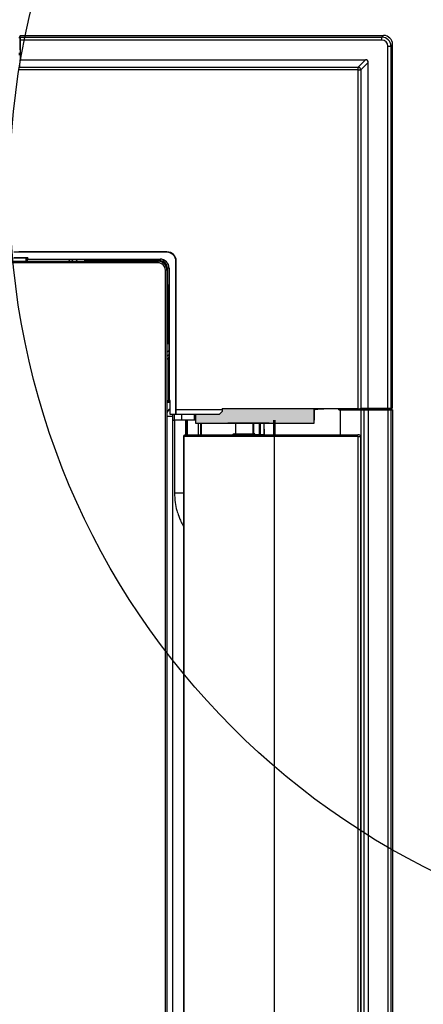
# Model space of a CAD drawing. Header units: millimetres. Extents: x 70863 to 97198, y -18528 to 3008.
# Tile 107 of 148: x 86928 to 86942, y -6616 to -6583. Entities that reach past the tile are written whole.
import ezdxf
from ezdxf.enums import TextEntityAlignment as Align

# ---------------------------------------------------------------- set-up
doc = ezdxf.new("R2010")
doc.units = ezdxf.units.MM
doc.layers.add('LC6_ELECTRICAL', color=30, linetype='Continuous', true_color=0xff7f00)
doc.layers.add('wod-kan-hvac', color=3, linetype='Continuous')
doc.styles.add('ARIAL', font='ARIALN.TTF')

# ---------------------------------------------------------------- blocks, each defined once
blk = doc.blocks.new('PY3_panel')
at = {"linetype": 'ByBlock'}
blk.add_hatch(color=0, dxfattribs=at).paths.add_polyline_path([(585.4, 509.34), (585.4, 508.33), (584.38, 507.31), (576.28, 507.31), (576.28, 504.36), (587.45, 504.36), (601.7, 504.36), (617.27, 504.36), (617.27, 505.38), (617.27, 509.34)], flags=0)
at = {"color": 0, "linetype": 'ByBlock', "lineweight": 25}
for p, q in [((515.62, 637.29), (515.25, 637.29)), ((515.62, 637.72), (515.66, 638.1)), ((515.79, 637.72), (515.62, 637.72)), ((515.62, 637.72), (515.62, 633.19)), ((515.66, 638.1), (641.2, 638.1)), ((640.62, 636.49), (515.7, 636.49)), ((515.7, 636.49), (515.7, 629.73)), ((515.72, 637.52), (515.79, 637.72)), ((515.72, 637.52), (640.62, 637.52)), ((640.62, 637.52), (641.2, 638.1)), ((640.62, 636.49), (640.62, 637.52)), ((515.24, 631.93), (515.7, 631.93)), ((515.26, 631.96), (515.7, 631.96)), ((515.62, 633.19), (515.7, 633.19)), ((642.67, 634.45), (643.69, 634.45)), ((642.67, 509.52), (642.67, 634.45)), ((644.27, 635.03), (643.69, 634.45)), ((643.69, 634.45), (643.69, 509.54)), ((644.27, 509.48), (644.27, 635.03)), ((515.7, 631.42), (515.24, 631.42)), ((515.53, 627.18), (515.7, 629.73)), ((515.7, 629.73), (634.91, 629.73)), ((632.37, 627.18), (634.91, 629.73)), ((635.9, 628.74), (633.36, 626.19)), ((635.9, 509.52), (635.9, 628.74)), ((632.37, 626.19), (515.52, 626.19)), ((515.53, 627.18), (632.37, 627.18)), ((632.37, 626.19), (632.37, 627.18)), ((632.37, 626.19), (633.36, 626.19)), ((632.37, 509.34), (632.37, 626.19)), ((633.36, 626.19), (633.36, 509.36)), ((566.39, 563.29), (513.52, 563.29)), ((518.3, 561.34), (513.52, 561.34)), ((518.13, 561.29), (513.53, 561.29)), ((566.39, 563.43), (515.19, 563.43)), ((517.67, 561.29), (517.67, 560.22)), ((517.72, 561.29), (517.72, 560.27)), ((517.75, 560.27), (517.75, 561.29)), ((518.18, 560.98), (518.13, 561.29)), ((518.3, 561.34), (518.18, 560.98)), ((518.18, 560.87), (518.18, 560.98)), ((518.18, 560.87), (518.3, 560.93)), ((518.18, 560.87), (518.22, 560.87)), ((518.24, 560.89), (518.22, 560.87)), ((518.22, 560.22), (518.22, 560.87)), ((518.24, 560.89), (533.01, 560.89)), ((518.24, 560.22), (518.24, 560.89)), ((518.3, 560.93), (518.3, 561.34)), ((518.3, 560.93), (564.04, 560.93)), ((533.01, 560.89), (532.34, 560.22)), ((533.02, 560.87), (532.37, 560.22)), ((532.67, 560.22), (532.67, 560.52)), ((533.01, 560.89), (533.02, 560.87)), ((533.02, 560.87), (533.45, 560.92)), ((533.45, 560.92), (558.06, 560.92)), ((534.16, 560.92), (533.46, 560.22)), ((533.47, 560.22), (534.17, 560.92)), ((535.62, 560.92), (534.92, 560.22)), ((537.98, 560.22), (537.98, 560.73)), ((537.98, 560.73), (556.03, 560.73)), ((538.04, 560.69), (538.01, 560.73)), ((538.04, 560.22), (538.04, 560.69)), ((538.04, 560.69), (556.18, 560.69)), ((538.61, 560.22), (538.61, 560.69)), ((555.39, 560.66), (555.63, 560.42)), ((555.63, 560.69), (555.63, 560.42)), ((556.03, 560.73), (556.12, 560.92)), ((556.18, 560.69), (556.24, 560.63)), ((556.24, 560.63), (557.24, 560.63)), ((557.25, 560.92), (557.16, 560.71)), ((557.24, 560.63), (557.16, 560.71)), ((558.06, 560.92), (558.3, 560.9)), ((558.3, 560.9), (564.04, 560.9)), ((564.04, 560.9), (564.04, 560.93)), ((564.04, 560.9), (564.04, 560.38)), ((566.39, 563.29), (566.39, 563.43)), ((84.69, 560.22), (563.32, 560.22)), ((84.71, 560.2), (563.3, 560.2)), ((563.3, 559.69), (84.71, 559.69)), ((517.72, 560.27), (517.7, 560.22)), ((517.75, 560.27), (517.72, 560.27)), ((517.8, 560.22), (517.75, 560.27)), ((556.24, 560.22), (556.24, 560.45)), ((558.14, 560.45), (556.24, 560.45)), ((558.11, 560.38), (558.03, 560.22)), ((564.04, 560.38), (558.11, 560.38)), ((563.3, 560.2), (563.32, 560.22)), ((563.3, 559.69), (563.3, 560.2)), ((566.37, 557.12), (565.86, 557.12)), ((565.86, 78.53), (565.86, 557.12)), ((566.39, 557.14), (566.37, 557.12)), ((566.37, 557.12), (566.37, 78.53)), ((566.39, 557.14), (566.39, 78.51)), ((566.56, 551.93), (566.56, 557.86)), ((567.07, 557.86), (566.56, 557.86)), ((567.11, 557.86), (567.07, 557.86)), ((567.07, 557.86), (567.07, 552.12)), ((567.11, 557.86), (567.11, 512.13)), ((569.47, 507.34), (569.47, 560.22)), ((569.6, 560.22), (569.47, 560.22)), ((569.6, 509.02), (569.6, 560.22)), ((566.39, 551.86), (566.56, 551.93)), ((566.63, 551.97), (566.63, 550.06)), ((566.81, 550.06), (566.81, 551.06)), ((566.81, 551.06), (566.89, 550.98)), ((567.09, 551.08), (566.89, 550.98)), ((567.07, 552.12), (567.09, 551.89)), ((567.09, 551.89), (567.09, 527.27)), ((566.39, 550.06), (566.63, 550.06)), ((566.84, 549.22), (566.6, 549.46)), ((566.87, 549.46), (566.6, 549.46)), ((566.87, 550), (566.81, 550.06)), ((566.87, 531.86), (566.87, 550)), ((566.91, 549.86), (567.09, 549.95)), ((566.91, 531.81), (566.91, 549.86)), ((566.39, 532.43), (566.87, 532.43)), ((566.39, 531.86), (566.87, 531.86)), ((566.39, 531.81), (566.91, 531.81)), ((566.87, 531.86), (566.9, 531.83)), ((567.09, 529.44), (566.39, 528.74)), ((567.09, 527.99), (566.39, 527.29)), ((566.39, 527.29), (567.09, 527.99)), ((566.39, 526.19), (567.05, 526.85)), ((567.07, 526.84), (566.39, 526.16)), ((567.05, 526.85), (567.09, 527.27)), ((567.07, 526.84), (567.05, 526.85)), ((567.07, 512.07), (567.07, 526.84)), ((566.39, 526.5), (566.7, 526.5)), ((566.39, 512.07), (567.07, 512.07)), ((567.05, 512.05), (566.39, 512.05)), ((566.39, 511.62), (566.45, 511.57)), ((566.45, 511.55), (566.39, 511.52)), ((567.46, 511.5), (566.39, 511.5)), ((566.45, 511.57), (566.45, 511.55)), ((566.45, 511.57), (567.46, 511.57)), ((567.46, 511.55), (566.45, 511.55)), ((567.11, 512.13), (567.05, 512.01)), ((567.07, 512.07), (567.05, 512.05)), ((567.05, 512.05), (567.05, 512.01)), ((567.15, 512.01), (567.05, 512.01)), ((567.52, 512.13), (567.11, 512.13)), ((567.52, 512.13), (567.15, 512.01)), ((567.46, 511.95), (567.15, 512.01)), ((567.46, 507.36), (567.46, 511.95)), ((567.52, 507.34), (567.52, 512.13)), ((643.9, 509.61), (643.69, 509.54)), ((643.9, 509.45), (643.9, 509.61)), ((566.39, 506.8), (568.44, 506.8)), ((567.46, 508.85), (566.88, 508.85)), ((567.46, 508.93), (566.96, 508.93)), ((567.46, 507.36), (567.52, 507.34)), ((569.47, 507.34), (567.52, 507.34)), ((568.44, 128.86), (568.44, 506.8)), ((568.94, 505.38), (568.94, 507.34)), ((569.55, 507.31), (569.47, 507.34)), ((569.55, 507.31), (569.6, 509.02)), ((584.38, 507.31), (569.55, 507.31)), ((569.6, 509.02), (585.4, 509.02)), ((571.52, 505.38), (571.52, 507.31)), ((575.91, 505.38), (575.91, 507.31)), ((585.4, 508.33), (584.38, 507.31)), ((585.4, 509.02), (585.4, 509.34)), ((632.37, 509.34), (585.4, 509.34)), ((585.4, 509.02), (585.4, 508.33)), ((617.27, 509.34), (617.27, 505.38)), ((617.27, 509.04), (617.54, 509.04)), ((625.75, 508.97), (625.75, 509.33)), ((626.04, 509.12), (625.75, 508.97)), ((626.04, 509.34), (626.04, 509.12)), ((632.7, 509.12), (626.04, 509.12)), ((626.21, 508.97), (633.33, 508.97)), ((626.21, 508.97), (626.21, 500.26)), ((632.7, 509.12), (633.33, 508.99)), ((633.33, 508.97), (633.33, 508.99)), ((633.33, 508.97), (634.32, 508.97)), ((633.33, 508.97), (633.33, 126.68)), ((635.9, 509.52), (633.36, 509.36)), ((634.32, 508.97), (634.33, 509.11)), ((634.32, 508.97), (634.32, 126.68)), ((634.32, 508.97), (635.9, 508.97)), ((635.91, 509.06), (634.33, 509.11)), ((635.9, 509.52), (642.67, 509.52)), ((635.91, 509.06), (635.9, 508.97)), ((635.9, 508.97), (635.9, 126.68)), ((635.9, 508.97), (642.67, 508.97)), ((637.6, 509.06), (635.91, 509.06)), ((637.6, 509.52), (637.6, 509.06)), ((638.11, 509.07), (638.11, 509.52)), ((638.11, 509.07), (638.14, 509.08)), ((638.14, 509.08), (638.14, 509.52)), ((642.67, 509.08), (638.14, 509.08)), ((639.37, 509.45), (639.37, 509.52)), ((643.9, 509.45), (639.37, 509.45)), ((642.67, 508.97), (642.67, 509.08)), ((642.67, 508.97), (642.67, 126.68)), ((642.67, 508.97), (643.69, 508.97)), ((643.47, 509.45), (643.47, 509.08)), ((643.69, 508.97), (643.71, 509.07)), ((643.69, 508.97), (643.69, 126.68)), ((643.69, 508.97), (644.29, 508.97)), ((644.29, 508.97), (643.71, 509.07)), ((644.27, 509.48), (643.9, 509.45)), ((644.29, 508.97), (644.29, 126.68)), ((568.44, 505.38), (568.94, 505.38)), ((571.52, 505.38), (568.94, 505.38)), ((568.98, 505.38), (568.98, 480.34)), ((575.91, 505.38), (571.52, 505.38)), ((572.9, 500.26), (572.9, 505.38)), ((573.34, 505.38), (573.34, 500.26)), ((576.28, 505.38), (575.91, 505.38)), ((577.25, 500.26), (577.25, 504.36)), ((578.08, 500.26), (578.08, 504.36)), ((578.26, 500.26), (578.26, 504.36)), ((601.7, 504.36), (587.45, 504.36)), ((590.09, 504.36), (590.07, 500.67)), ((596.12, 502.72), (596.13, 504.36)), ((598.3, 500.46), (598.31, 504.36)), ((598.58, 504.36), (598.57, 500.46)), ((599.92, 502.51), (599.9, 504.36)), ((600.01, 500.46), (599.97, 504.36)), ((603.34, 500.26), (603.34, 505.38)), ((603.67, 505.38), (603.67, 500.26)), ((572.12, 499.75), (572.12, 135.91)), ((572.12, 499.75), (572.32, 499.75)), ((572.32, 499.75), (572.33, 499.85)), ((572.32, 135.91), (572.32, 499.75)), ((603.47, 499.75), (572.32, 499.75)), ((572.33, 499.85), (572.34, 499.94)), ((572.34, 499.94), (572.37, 500.03)), ((572.37, 500.03), (572.41, 500.11)), ((572.41, 500.11), (572.46, 500.17)), ((572.46, 500.17), (572.51, 500.22)), ((572.51, 500.22), (572.57, 500.25)), ((572.57, 500.25), (572.63, 500.26)), ((572.63, 500.26), (603.47, 500.26)), ((589.42, 500.66), (589.46, 500.66)), ((589.46, 500.66), (589.55, 500.67)), ((589.55, 500.67), (596.57, 500.67)), ((592.19, 500.3), (592.19, 500.26)), ((593.6, 500.26), (593.6, 500.3)), ((593.79, 500.26), (593.79, 500.3)), ((596.11, 500.67), (596.12, 501.08)), ((596.12, 501.08), (596.12, 502.72)), ((596.81, 500.46), (598.3, 500.46)), ((598.57, 500.42), (598.57, 500.46)), ((598.57, 500.46), (599.94, 500.46)), ((598.58, 500.39), (598.57, 500.42)), ((598.58, 500.35), (598.58, 500.39)), ((598.6, 500.32), (598.58, 500.35)), ((598.61, 500.29), (598.6, 500.32)), ((598.63, 500.28), (598.61, 500.29)), ((598.65, 500.26), (598.63, 500.28)), ((598.67, 500.26), (598.65, 500.26)), ((599.94, 500.87), (599.92, 502.51)), ((599.94, 500.46), (599.94, 500.87)), ((599.94, 500.42), (599.94, 500.46)), ((599.95, 500.39), (599.94, 500.42)), ((599.97, 500.35), (599.95, 500.39)), ((599.98, 500.32), (599.97, 500.35)), ((600, 500.29), (599.98, 500.32)), ((600.03, 500.28), (600, 500.29)), ((600.04, 500.36), (600.02, 500.4)), ((600.05, 500.26), (600.03, 500.28)), ((600.08, 500.26), (600.05, 500.26)), ((603.47, 499.75), (603.47, 500.26)), ((603.47, 500.26), (632.29, 500.26)), ((632.29, 499.75), (603.47, 499.75)), ((603.47, 135.91), (603.47, 499.75)), ((632.29, 499.75), (632.29, 500.26)), ((632.81, 500.26), (632.29, 500.26)), ((632.29, 499.75), (633.32, 499.75)), ((632.29, 499.75), (632.29, 135.91)), ((633.32, 135.91), (633.32, 499.75)), ((568.97, 480.34), (572.12, 480.34))]:
    blk.add_line(p, q, dxfattribs=at)
at = {"color": 0, "linetype": 'ByBlock'}
for p, q in [((584.38, 507.31), (576.28, 507.31)), ((576.28, 507.31), (576.28, 504.36)), ((576.28, 507.31), (576.28, 504.36)), ((584.38, 507.31), (576.28, 507.31)), ((585.4, 508.33), (584.38, 507.31)), ((585.4, 508.33), (584.38, 507.31)), ((617.27, 509.34), (585.4, 509.34)), ((585.4, 509.34), (585.4, 508.33)), ((585.4, 509.34), (585.4, 508.33)), ((617.27, 509.34), (585.4, 509.34)), ((617.27, 504.36), (617.27, 509.34)), ((617.27, 504.36), (617.27, 509.34)), ((576.28, 504.36), (617.27, 504.36)), ((576.28, 504.36), (617.27, 504.36))]:
    blk.add_line(p, q, dxfattribs=at)
at = {"color": 0, "linetype": 'ByBlock', "lineweight": 25}
for centre, radius, start, end in [((632.29, 626.11), 1.08, 4.3708, 85.6292), ((554.37, 560.66), 1.02, 334.3575, 359.9815), ((564.04, 557.86), 3.07, 0, 90), ((564.04, 557.86), 3.04, 0, 90), ((566.39, 560.22), 3.21, 0, 90), ((566.39, 560.22), 3.07, 0, 90), ((564.04, 557.86), 2.52, 0, 90), ((566.84, 548.19), 1.02, 90.0185, 115.6425), ((572.63, 499.75), 0.512, 90, 180), ((589.55, 500.16), 0.512, 90, 168.463), ((598.11, 500.45), 0.189, 276.1823, 4.6817), ((600.22, 500.47), 0.205, 180.7586, 269.9957), ((632.81, 499.75), 0.512, 0, 90)]:
    blk.add_arc(centre, radius, start, end, dxfattribs=at)
for centre, major_axis, ratio, start_param, end_param in [((515.72, 636.49), (0, 1.02), 0.017455, 0.05236, 1.570796), ((640.62, 634.44), (2.18, 2.18), 0.999084, 5.499157, 7.067214), ((640.62, 634.44), (-1.45, -1.45), 0.997265, 2.357564, 3.925621), ((641.2, 635.02), (-2.18, -2.18), 0.997265, 2.357564, 3.925621), ((634.84, 628.67), (-0.775, -0.775), 0.935113, 2.389713, 3.893472), ((536.98, 560.73), (1.02, 0), 0.017455, 0.017453, 0.201358), ((554.37, 561.17), (0, 1.54), 0.005818, 1.887596, 2.241564), ((555.39, 561.17), (0, 0.512), 0.017455, 2.777879, 3.124139), ((556.03, 560.71), (1.13, 0), 0.015818, 0.015813, 1.563417), ((556.22, 560.45), (0, 1.02), 0.017455, 4.712389, 4.885459), ((557.13, 560.45), (0.48, 1.02), 0.021021, 4.895267, 5.245796), ((558.06, 560.38), (0.241, 0.512), 0.079183, 4.74958, 6.311649), ((554.61, 560.42), (0.725, -0.725), 0.999695, 0.584068, 0.785246), ((563.3, 557.12), (2.17, 2.17), 0.999797, 5.497939, 7.068431), ((563.3, 557.12), (-1.81, -1.81), 0.999695, 2.356347, 3.926839), ((563.32, 557.14), (2.17, 2.17), 0.999695, 5.497939, 7.068431), ((566.56, 551.89), (0.512, 0.241), 0.079183, 6.254721, 7.816791), ((566.63, 550.95), (1.02, 0.48), 0.021021, 1.037389, 1.387918), ((566.89, 549.85), (0, 1.13), 0.015818, 4.719768, 6.267372), ((566.6, 548.43), (-0.725, 0.725), 0.999695, 5.497939, 5.699117), ((567.35, 548.19), (1.54, 0), 0.005818, 4.041622, 4.395589), ((566.63, 550.05), (1.02, 0), 0.017455, 1.397727, 1.570796), ((567.35, 549.22), (0.512, 0), 0.017455, 3.159046, 3.505307), ((566.9, 530.8), (0, 1.02), 0.017455, 6.081827, 6.265732), ((568.39, 507.51), (-1.45, 1.45), 0.999695, 5.969117, 6.850928), ((568.42, 507.49), (-1.45, 1.45), 0.999695, 5.980907, 6.906456), ((568.41, 506.8), (0, 2.05), 0.017455, 4.712389, 4.978772), ((626.21, 509.17), (22.55, 0), 0.008727, 4.691979, 4.712389), ((632.37, 509.36), (1.02, 0), 0.017455, 4.712389, 6.021386), ((637.6, 509.07), (0.512, 0), 0.008727, 4.712389, 6.265732), ((642.67, 509.54), (1.02, 0), 0.017455, 4.712389, 6.230825), ((591.69, 213.78), (5.09, 712.36), 0.004004, 5.126918, 5.132584)]:
    blk.add_ellipse(centre, major_axis=major_axis, ratio=ratio, start_param=start_param, end_param=end_param, dxfattribs=at)
for points, knots in [([(617.42, 509.34), (617.43, 509.33), (617.47, 509.27), (617.5, 509.17), (617.53, 509.1), (617.54, 509.07)], [0, 0, 0, 0, 0.206465, 0.771603, 1, 1, 1, 1]), ([(625.75, 509.33), (624.33, 509.31), (622.93, 509.29), (620.87, 509.23), (620.19, 509.2), (618.85, 509.13), (618.19, 509.09), (617.54, 509.04)], [0, 0, 0, 0, 0.5, 0.5, 0.75, 0.75, 1, 1, 1, 1]), ([(617.55, 509.08), (617.55, 509.08), (617.55, 509.11), (617.56, 509.19), (617.56, 509.29), (617.55, 509.34), (617.55, 509.34)], [0, 0, 0, 0, 0.001599, 0.319701, 0.922236, 1, 1, 1, 1]), ([(643.71, 509.07), (643.69, 509.07), (643.67, 509.07), (643.63, 509.07), (643.61, 509.07), (643.55, 509.07), (643.51, 509.08), (643.47, 509.08)], [0, 0, 0, 0, 0.25, 0.25, 0.5, 0.5, 1, 1, 1, 1]), ([(573.34, 500.26), (573.34, 500.48), (573.34, 502.19), (573.34, 503.9), (573.34, 505.38)], [0, 0, 0, 0, 0.128638, 1, 1, 1, 1]), ([(596.81, 500.46), (596.79, 500.49), (596.76, 500.57), (596.68, 500.64), (596.61, 500.67), (596.57, 500.67), (596.57, 500.67)], [0, 0, 0, 0, 0.243164, 0.60016, 0.963688, 1, 1, 1, 1]), ([(596.67, 500.26), (596.69, 500.26), (596.73, 500.27), (596.78, 500.3), (596.81, 500.34), (596.82, 500.4), (596.82, 500.44), (596.81, 500.46), (596.81, 500.46)], [0, 0, 0, 0, 0.1991, 0.398659, 0.587203, 0.762818, 0.942507, 1, 1, 1, 1]), ([(598.57, 500.46), (598.55, 500.46), (598.5, 500.46), (598.43, 500.46), (598.37, 500.46), (598.32, 500.46), (598.3, 500.46), (598.3, 500.46)], [0, 0, 0, 0, 0.229708, 0.459405, 0.689092, 0.918785, 1, 1, 1, 1]), ([(568.98, 480.34), (569.02, 479.2), (569.11, 477.15), (569.7, 474.47), (570.34, 472.45), (571.06, 470.75), (571.61, 469.57), (572.04, 468.9), (572.12, 468.78)], [0, 0, 0, 0, 0.280656, 0.506773, 0.678253, 0.803656, 0.964171, 1, 1, 1, 1])]:
    blk.add_open_spline(points, degree=3, knots=knots, dxfattribs=at)
for points in [[(617.55, 509.08), (617.55, 509.08), (617.54, 509.07), (617.54, 509.07)], [(617.54, 509.07), (617.54, 509.06), (617.54, 509.05), (617.54, 509.04)], [(633.05, 509.12), (632.93, 509.12), (632.81, 509.12), (632.7, 509.12)], [(633.33, 509.12), (633.24, 509.12), (633.14, 509.12), (633.05, 509.12)], [(633.65, 509.12), (633.55, 509.12), (633.44, 509.12), (633.33, 509.12)], [(633.97, 509.12), (633.87, 509.12), (633.76, 509.12), (633.65, 509.12)], [(634.33, 509.11), (634.21, 509.12), (634.09, 509.12), (633.97, 509.12)], [(642.67, 509.08), (642.93, 509.08), (643.2, 509.08), (643.47, 509.08)]]:
    blk.add_open_spline(points, degree=3, dxfattribs=at)
blk = doc.blocks.new('XX-0013A')
blk.add_circle((0, 0), 3.5)
at = {"style": 'ARIAL', "flags": 4}
blk.add_attdef('NR', text='', height=2.5, dxfattribs=at).set_placement((0, 0), align=Align.MIDDLE)

msp = doc.modelspace()

# ---------------------------------------------------------------- block references
at = {"layer": 'LC6_ELECTRICAL', "xscale": 7.5, "yscale": 7.5, "zscale": 7.5, "rotation": 89.99999999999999}
msp.add_blockref('XX-0013A', (86953.856, -6588.374), dxfattribs=at)
at = {"layer": 'wod-kan-hvac', "color": 96, "xscale": 0.09999999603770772, "yscale": 0.09999999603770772, "zscale": 0.09999999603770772}
msp.add_blockref('PY3_panel', (86876.402, -6646.876, 1268.675), dxfattribs=at)

doc.saveas('drawing.dxf')
